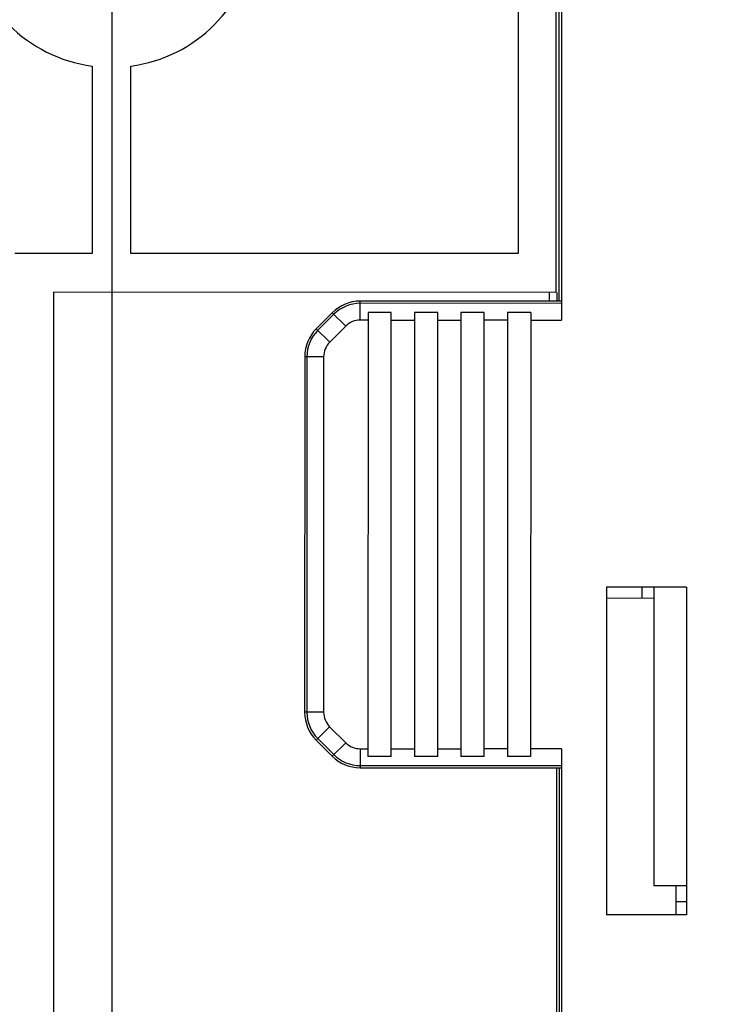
# Model space of a CAD drawing. Header units: millimetres. Extents: x -352 to 208, y -742 to -399.
# Tile 17 of 24: x 60 to 78, y -627 to -602. Entities that reach past the tile are written whole.
import ezdxf

# ---------------------------------------------------------------- set-up
doc = ezdxf.new("R2010")
doc.units = ezdxf.units.MM
doc.header["$LTSCALE"] = 23.1
doc.header["$PDMODE"] = 3
doc.header["$PDSIZE"] = 8
doc.layers.get('0').update_dxf_attribs({"linetype": 'CONTINUOUS'})
doc.layers.get('Defpoints').update_dxf_attribs({"linetype": 'CONTINUOUS'})
doc.layers.add('00_COMPONENTS', color=7, linetype='CONTINUOUS')
doc.layers.add('51__DRAFT_DIMS', color=7, linetype='CONTINUOUS')
doc.styles.get("Standard").update_dxf_attribs({"font": 'simfang.ttf'})
doc.dimstyles.new('DIMSTYLE_2', dxfattribs={"dimtxt": 3, "dimasz": 3, "dimexe": 2.5, "dimexo": 0.5, "dimgap": 0.75, "dimtad": 1, "dimdsep": 46, "dimtxsty": 'STANDARD', "dimblk": '_FILLED', "dimblk1": '_FILLED', "dimblk2": '_FILLED', "dimcen": 0.09, "dimclrt": 256, "dimazin": 2, "dimtp": 0.1, "dimtm": 0.1, "dimtfac": 1, "dimtofl": 0, "dimtmove": 0, "dimatfit": 3, "dimldrblk": '_FILLED', "dimfxl": 1, "dimtolj": 1, "dimarcsym": 0})

# ---------------------------------------------------------------- blocks, each defined once
blk = doc.blocks.new('_FILLED')
at = {"color": 0, "linetype": 'ByBlock'}
blk.add_solid([(0, 0), (-1, 0.1667), (-1, -0.1667)], dxfattribs=at)
blk = doc.blocks.new('*D17')
at = {"layer": '51__DRAFT_DIMS', "color": 0, "lineweight": -2}
for p, q in [((62.472, -510.041), (62.472, -660.953)), ((115.472, -510.047), (115.472, -660.953)), ((65.472, -658.453), (112.472, -658.453))]:
    blk.add_line(p, q, dxfattribs=at)
at = {"layer": 'Defpoints', "color": 0}
for p in [(62.472, -509.541), (115.472, -509.547), (115.472, -658.453)]:
    blk.add_point(p, dxfattribs=at)
at = {"layer": '51__DRAFT_DIMS', "color": 0, "linetype": 'ByBlock', "lineweight": -2, "xscale": 3, "yscale": 3, "zscale": 3, "rotation": 180}
blk.add_blockref('_FILLED', (62.472, -658.453), dxfattribs=at)
at = {"layer": '51__DRAFT_DIMS', "color": 0, "linetype": 'ByBlock', "lineweight": -2, "xscale": 3, "yscale": 3, "zscale": 3}
blk.add_blockref('_FILLED', (115.472, -658.453), dxfattribs=at)
at = {"layer": '51__DRAFT_DIMS', "insert": (88.972, -653.703), "char_height": 3, "attachment_point": 2, "line_spacing_factor": 0.9}
blk.add_mtext('\\A1;53{}{{\\H0.7x;}{}}', dxfattribs=at)

msp = doc.modelspace()

# ---------------------------------------------------------------- linework, layer by layer
at = {"layer": '00_COMPONENTS'}
for p, q in [((74.08846, -579.66653), (74.08502, -609.80255)), ((73.93802, -583.32024), (73.93508, -609.08636)), ((74.02233, -609.31273), (74.02475, -588.10432)), ((72.96753, -600.03253), (72.96661, -608.08625)), ((61.96717, -603.24779), (61.96661, -608.08499)), ((62.96661, -608.08511), (62.96717, -603.24791)), ((61.96661, -608.08499), (59.96661, -608.08476)), ((72.96661, -608.08625), (62.96661, -608.08511)), ((60.9665, -609.08488), (60.96372, -633.39608)), ((73.93508, -609.08636), (60.9665, -609.08488)), ((68.88861, -609.80196), (68.88866, -609.31215)), ((74.09527, -609.31274), (68.88866, -609.31215)), ((73.76993, -609.3127), (73.76996, -609.08634)), ((73.9699, -609.31273), (73.96993, -609.08636)), ((74.09275, -609.37006), (68.88866, -609.36947)), ((68.16651, -609.61118), (67.75217, -610.02542)), ((68.20704, -609.65171), (67.7927, -610.06596)), ((68.51282, -609.95756), (68.16651, -609.61118)), ((69.08853, -609.80198), (68.88861, -609.80196)), ((69.08855, -609.60544), (69.08724, -621.06136)), ((69.68855, -609.60551), (69.08855, -609.60544)), ((69.68724, -621.06143), (69.68855, -609.60551)), ((69.68853, -609.80205), (70.28853, -609.80212)), ((70.28855, -609.60558), (70.28724, -621.06149)), ((70.88855, -609.60565), (70.28855, -609.60558)), ((70.88724, -621.06156), (70.88855, -609.60565)), ((70.88853, -609.80219), (71.48853, -609.80225)), ((71.48855, -609.60571), (71.48724, -621.06163)), ((72.08855, -609.60578), (71.48855, -609.60571)), ((72.08724, -621.0617), (72.08855, -609.60578)), ((72.68853, -609.80239), (72.08853, -609.80232)), ((72.68855, -609.60585), (72.68724, -621.06177)), ((73.28855, -609.60592), (72.68855, -609.60585)), ((73.28855, -609.60592), (73.28724, -621.06184)), ((73.28853, -609.80246), (74.08502, -609.80255)), ((68.09848, -610.37181), (67.75217, -610.02542)), ((68.51282, -609.95756), (68.09848, -610.37181)), ((67.45298, -610.7475), (67.45193, -619.919)), ((67.94279, -610.74756), (67.45298, -610.7475)), ((67.5103, -610.74751), (67.50925, -619.91901)), ((67.94279, -610.74756), (67.94174, -619.91905)), ((75.24334, -616.69614), (75.24237, -625.14614)), ((77.31553, -616.69638), (75.24334, -616.69614)), ((76.1656, -616.97418), (76.16563, -616.69625)), ((76.46563, -616.69628), (76.46475, -624.4046)), ((77.31553, -616.69638), (77.31457, -625.14638)), ((75.24331, -616.97407), (76.4656, -616.97421)), ((67.94174, -619.91905), (67.45193, -619.919)), ((68.09735, -620.29484), (67.75096, -620.64115)), ((68.09735, -620.29484), (68.51151, -620.7091)), ((67.75096, -620.64115), (68.16513, -621.05541)), ((67.7915, -620.60063), (68.20566, -621.01489)), ((68.51151, -620.7091), (68.16513, -621.05541)), ((68.88727, -620.8648), (68.88721, -621.35461)), ((68.88727, -620.8648), (69.08727, -620.86482)), ((69.68727, -620.86489), (70.28727, -620.86496)), ((70.88727, -620.86502), (71.48727, -620.86509)), ((72.68727, -620.86523), (72.08727, -620.86516)), ((74.08376, -620.86539), (73.28727, -620.8653)), ((74.08376, -620.86539), (74.08236, -633.09047)), ((69.68724, -621.06143), (69.08724, -621.06136)), ((70.88724, -621.06156), (70.28724, -621.06149)), ((72.08724, -621.0617), (71.48724, -621.06163)), ((73.28724, -621.06184), (72.68724, -621.06177)), ((68.88721, -621.35461), (74.09389, -621.3552)), ((68.88722, -621.29729), (74.09139, -621.29788)), ((73.96372, -633.39756), (73.9651, -621.35519)), ((74.02096, -621.35519), (74.0199, -630.59084)), ((77.31465, -624.4047), (76.46475, -624.4046)), ((77.0356, -624.40467), (77.03551, -625.14635)), ((77.31461, -624.81351), (77.03555, -624.81348)), ((77.31457, -625.14638), (75.24237, -625.14614))]:
    msp.add_line(p, q, dxfattribs=at)
for centre, radius, start, end in [((62.46759, -599.53133), 3.75, 187.655716, 262.331195), ((62.46759, -599.53133), 3.75, 277.655707, 352.331205), ((68.88855, -610.33338), 1.02123, 89.99346, 134.99346), ((68.88855, -610.33338), 0.96391, 89.99346, 134.99346), ((68.88855, -610.33338), 0.53142, 89.99346, 134.99346), ((68.47421, -610.74762), 1.02123, 134.99346, 179.99346), ((68.47421, -610.74762), 0.96391, 134.99346, 179.99346), ((68.47421, -610.74762), 0.53142, 134.99346, 179.99346), ((68.47316, -619.91912), 1.02123, 179.99346, 224.99346), ((68.47316, -619.91912), 0.96391, 179.99346, 224.99346), ((68.47316, -619.91912), 0.53142, 179.99346, 224.99346), ((68.88733, -620.33338), 0.53142, 224.99346, 269.99346), ((68.88733, -620.33338), 1.02123, 224.99346, 269.99346), ((68.88733, -620.33338), 0.96391, 224.99346, 269.99346)]:
    msp.add_arc(centre, radius, start, end, dxfattribs=at)

# ---------------------------------------------------------------- dimensions: what is measured, and where the dimension line sits
at = {"layer": '51__DRAFT_DIMS'}
dim = msp.add_linear_dim(base=(115.47226, -658.45315), p1=(62.47226, -509.54095), p2=(115.47226, -509.547), text='<>{}{{\\H0.7x;}{}}', dimstyle='DIMSTYLE_2', dxfattribs=at)
dim.commit()
dim.dimension.update_dxf_attribs({"geometry": '*D17', "text_midpoint": (88.97226, -655.70315)})

doc.saveas('drawing.dxf')
